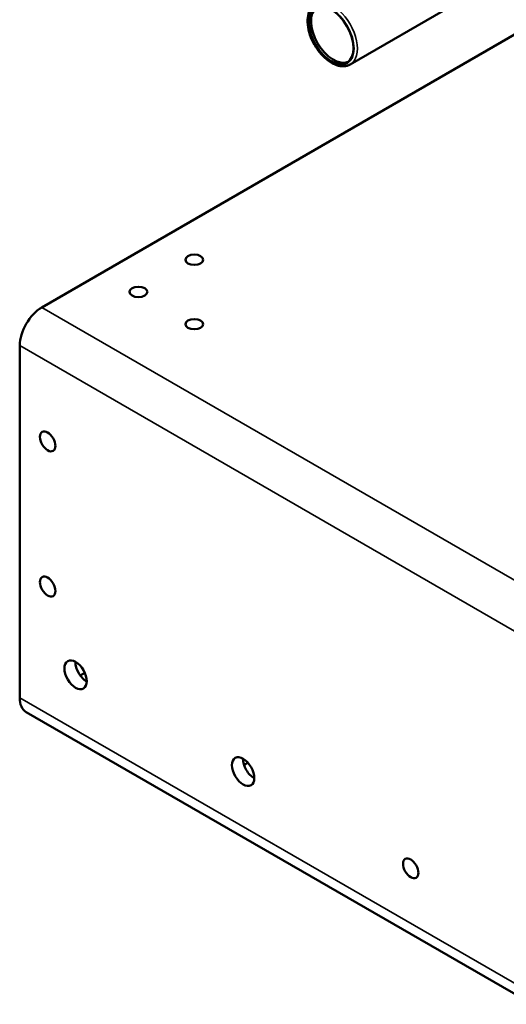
# Model space of a CAD drawing. Header units: inches. Extents: x 1 to 237, y 4 to 150.
# Tile 142 of 237: x 158.26 to 164.42, y 75.09 to 87.56. Entities that reach past the tile are written whole.
import ezdxf

# ---------------------------------------------------------------- set-up
doc = ezdxf.new("R2010")
doc.units = ezdxf.units.IN
doc.header["$LTSCALE"] = 7
doc.header["$MEASUREMENT"] = 0
doc.layers.add('Visible (ANSI)', color=7, linetype='Continuous', lineweight=50)
doc.layers.add('Visible Narrow (ANSI)', color=7, linetype='Continuous', lineweight=35)

msp = doc.modelspace()

# ---------------------------------------------------------------- linework, layer by layer
at = {"layer": 'Visible (ANSI)'}
for p, q in [((162.445, 86.995), (163.732, 87.738)), ((164.555, 87.39), (158.54, 83.917)), ((158.261, 78.975), (158.261, 83.435)), ((159.086, 79.29), (159.028, 79.257)), ((158.343, 78.795), (182.031, 65.118)), ((161.15, 78.154), (161.101, 78.125))]:
    msp.add_line(p, q, dxfattribs=at)
for centre, major_axis in [((162.204, 87.363), (-0.2, 0.346)), ((160.471, 84.522), (0.113, 0)), ((159.764, 84.114), (0.113, 0)), ((160.471, 83.706), (0.113, 0)), ((158.615, 82.222), (-0.069, 0.12)), ((158.615, 80.384), (-0.069, 0.12)), ((158.969, 79.266), (-0.1, 0.173)), ((161.09, 78.041), (-0.1, 0.173)), ((163.211, 76.816), (-0.069, 0.12))]:
    msp.add_ellipse(centre, major_axis=major_axis, ratio=0.57735, dxfattribs=at)
for centre, major_axis, start_param, end_param in [((162.232, 87.38), (-0.2, 0.346), 0.07077, 3.070823), ((158.54, 83.596), (0.197, 0.341), 0.785398, 2.356194), ((159.108, 79.346), (0.1, -0.173), 3.911364, 5.513414), ((158.54, 79.136), (-0.197, -0.341), 5.497787, 6.283185), ((161.229, 78.121), (0.1, -0.173), 3.911364, 5.513414)]:
    msp.add_ellipse(centre, major_axis=major_axis, ratio=0.57735, start_param=start_param, end_param=end_param, dxfattribs=at)
msp.add_open_spline([(162.445, 86.995), (162.421, 86.981), (162.394, 86.973), (162.336, 86.97), (162.304, 86.975), (162.238, 86.998), (162.204, 87.016), (162.136, 87.065), (162.104, 87.096), (162.044, 87.164), (162.016, 87.203), (161.97, 87.284), (161.95, 87.327), (161.921, 87.413), (161.911, 87.456), (161.903, 87.539), (161.904, 87.579), (161.919, 87.65), (161.932, 87.682), (161.966, 87.728), (161.984, 87.745), (162.005, 87.757)], degree=3, knots=[2.356194, 2.356194, 2.356194, 2.356194, 2.639101, 2.639101, 2.941834, 2.941834, 3.269185, 3.269185, 3.600727, 3.600727, 3.930425, 3.930425, 4.259249, 4.259249, 4.588977, 4.588977, 4.920533, 4.920533, 5.24753, 5.24753, 5.497787, 5.497787, 5.497787, 5.497787], dxfattribs=at)
at = {"layer": 'Visible Narrow (ANSI)'}
for p, q in [((158.54, 83.917), (182.228, 70.241)), ((181.949, 69.759), (158.261, 83.435)), ((158.261, 78.975), (181.949, 65.299))]:
    msp.add_line(p, q, dxfattribs=at)
msp.add_ellipse((162.204, 87.363), major_axis=(0.205, -0.355), ratio=0.57735, dxfattribs=at)
msp.add_ellipse((162.225, 87.376), major_axis=(0.22, -0.381), ratio=0.57735, start_param=0, end_param=3.141593, dxfattribs=at)

doc.saveas('drawing.dxf')
